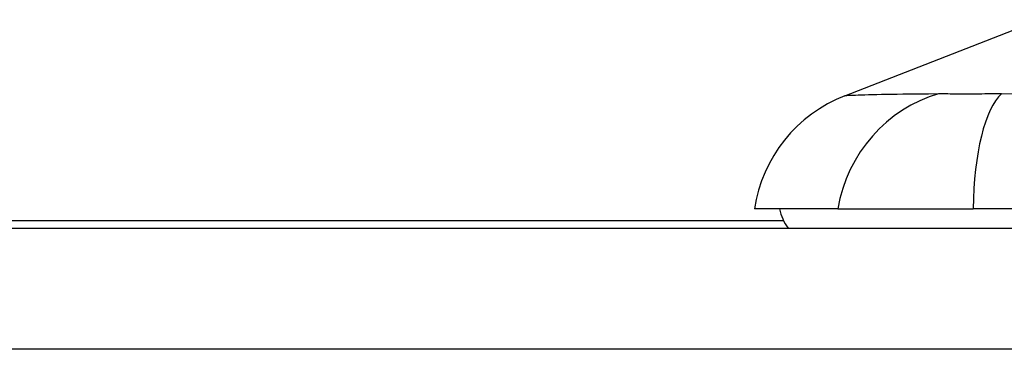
# Model space of a CAD drawing. Header units: inches. Extents: x 19 to 626, y 56 to 294.
# Tile 161 of 203: x 87.768 to 88.574, y 293.754 to 294.023. Entities that reach past the tile are written whole.
import ezdxf

# ---------------------------------------------------------------- set-up
doc = ezdxf.new("R2010")
doc.units = ezdxf.units.IN
doc.header["$MEASUREMENT"] = 0
doc.layers.add('Visible Edges(ANSI)', color=7, linetype='Continuous', lineweight=25)
doc.layers.add('Visible Tangent Edges(ANSI)', color=7, linetype='Continuous', lineweight=25)

msp = doc.modelspace()

# ---------------------------------------------------------------- linework, layer by layer
at = {"layer": 'Visible Edges(ANSI)'}
for p, q in [((88.44336, 293.96131), (88.60306, 294.02341)), ((88.43745, 293.86889), (88.36939, 293.86889)), ((88.43745, 293.86889), (88.54818, 293.86889)), ((89.3717, 293.86889), (88.54818, 293.86889)), ((88.39324, 293.85914), (87.36144, 293.85914)), ((84.80894, 293.85314), (150.41394, 293.85314))]:
    msp.add_line(p, q, dxfattribs=at)
for centre, radius, start, end in [((88.48617, 293.85123), 0.11811, 111.25051, 171.39905), ((88.42844, 293.87676), 0.03937, 191.53696, 216.8699)]:
    msp.add_arc(centre, radius, start, end, dxfattribs=at)
at = {"layer": 'Visible Tangent Edges(ANSI)'}
msp.add_line((150.41394, 293.75414), (84.80894, 293.75414), dxfattribs=at)
at = {"layer": 'Visible Tangent Edges(ANSI)', "flags": 128}
for points in [[(88.52, 293.96285), (88.51179, 293.9627), (88.50622, 293.96266), (88.50087, 293.96261), (88.49572, 293.96256), (88.49079, 293.9625), (88.48608, 293.96243), (88.48159, 293.96236), (88.47733, 293.96228), (88.47331, 293.9622), (88.46952, 293.96212), (88.46597, 293.96203), (88.46268, 293.96195), (88.45963, 293.96186), (88.45683, 293.96178), (88.45429, 293.9617), (88.45202, 293.96162), (88.45, 293.96156), (88.44825, 293.96149), (88.44676, 293.96144), (88.44554, 293.96139), (88.44459, 293.96135), (88.44391, 293.96133), (88.4435, 293.96131), (88.44336, 293.96131)], [(88.57134, 293.96285), (88.56858, 293.96282), (88.56585, 293.96279), (88.56316, 293.96277), (88.56051, 293.96275), (88.55791, 293.96273), (88.55536, 293.96271), (88.55286, 293.9627), (88.55042, 293.96268), (88.54804, 293.96267), (88.54571, 293.96267), (88.54345, 293.96266), (88.54124, 293.96266), (88.53909, 293.96266), (88.53701, 293.96267), (88.53499, 293.96268), (88.53303, 293.96268), (88.53115, 293.9627), (88.52933, 293.96271), (88.52759, 293.96273), (88.52592, 293.96275), (88.52433, 293.96277), (88.52281, 293.96279), (88.52137, 293.96282), (88.52, 293.96285)], [(88.58953, 293.9627), (88.57134, 293.96285)]]:
    msp.add_lwpolyline(points, dxfattribs=at)
at = {"layer": 'Visible Tangent Edges(ANSI)'}
for centre, major_axis, ratio, start_param, end_param in [((88.54767, 293.84892), (0.01585, 0.11704), 0.948273, 0.391156, 1.528426), ((88.58564, 293.84892), (-0.0053, 0.11799), 0.314585, 0.249322, 1.386592)]:
    msp.add_ellipse(centre, major_axis=major_axis, ratio=ratio, start_param=start_param, end_param=end_param, dxfattribs=at)

doc.saveas('drawing.dxf')
